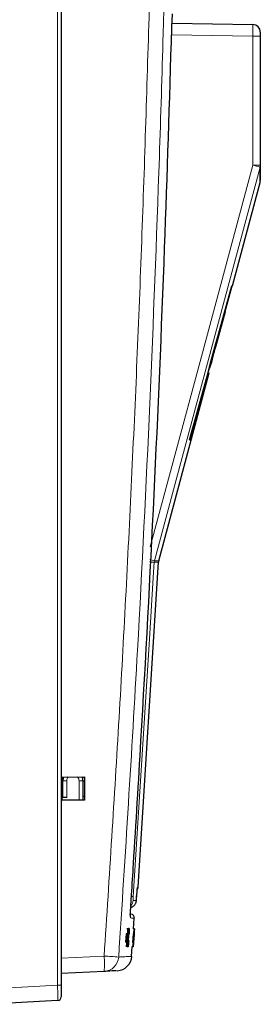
# Paper-space layout 'Blatt3' of a CAD drawing. Header units: millimetres. Extents: x 5 to 418, y 2 to 292.
# Tile 34 of 36: x 338 to 354, y 124 to 188. Entities that reach past the tile are written whole.
import ezdxf

# ---------------------------------------------------------------- set-up
doc = ezdxf.new("R2010")
doc.units = ezdxf.units.MM

psp = doc.layouts.new('Blatt3')

# ---------------------------------------------------------------- linework, layer by layer
at = {"color": 7, "linetype": 'Continuous', "lineweight": 18}
for p, q in [((340.8561, 125.598), (340.8561, 232.8497)), ((353.5018, 187.1327), (348.2455, 187.2244)), ((353.5018, 178.7702), (353.5018, 187.1327)), ((353.993, 187.1327), (353.5018, 187.1327)), ((353.5018, 178.7702), (353.993, 178.7702)), ((347.1138, 153.0248), (347.1299, 153.123)), ((347.3899, 153.0248), (347.1138, 153.0248)), ((341.193, 138.8618), (341.4474, 138.8618)), ((341.4474, 138.8618), (341.4474, 137.779)), ((342.2474, 137.5987), (342.2474, 138.8601)), ((342.493, 138.8601), (342.2474, 138.8601)), ((342.5944, 139.0751), (342.493, 139.0751)), ((346.0154, 131.7972), (346.0159, 131.8046)), ((346.0159, 131.8046), (346.0192, 131.845)), ((345.3999, 128.9677), (345.3946, 128.968)), ((345.3691, 128.5165), (345.3654, 128.5167)), ((345.8104, 128.8868), (345.8096, 128.8868)), ((341.093, 127.3483), (343.8724, 127.494)), ((336.343, 125.3614), (340.8561, 125.598)), ((340.8561, 125.598), (341.093, 125.598))]:
    psp.add_line(p, q, dxfattribs=at)
at = {"color": 7, "linetype": 'Continuous', "lineweight": 25}
for p, q in [((341.093, 232.8497), (341.093, 125.598)), ((348.2706, 187.9739), (353.5018, 187.8826)), ((353.993, 187.3826), (353.993, 187.1327)), ((353.993, 187.1327), (353.993, 178.7702)), ((352.1835, 170.9531), (353.9762, 177.6435)), ((351.7236, 169.2864), (352.1666, 170.9531)), ((352.1835, 170.9531), (352.1381, 170.9531)), ((351.1186, 166.9787), (351.7369, 169.2864)), ((351.6846, 169.2864), (351.7263, 169.2864)), ((351.7236, 169.2864), (351.7369, 169.2864)), ((351.0558, 166.9787), (351.1029, 166.9787)), ((351.1029, 166.9787), (351.1186, 166.9787)), ((350.6916, 165.6436), (350.7461, 165.6436)), ((347.406, 153.1231), (350.672, 165.312)), ((350.6011, 165.312), (350.6522, 165.312)), ((350.6522, 165.312), (350.672, 165.312)), ((349.4094, 160.9531), (349.4709, 160.9531)), ((349.4094, 160.9531), (349.4709, 160.9531)), ((346.077, 131.9807), (347.3899, 153.0248)), ((341.143, 139.0998), (342.5944, 139.1011)), ((341.143, 137.5997), (341.143, 139.0998)), ((341.143, 138.8355), (341.193, 138.8364)), ((341.193, 137.7746), (341.193, 138.8618)), ((342.493, 138.8601), (342.493, 139.101)), ((342.493, 138.8591), (342.5944, 138.8608)), ((342.493, 138.8601), (342.493, 137.5984)), ((342.5944, 139.1011), (342.5944, 137.5983)), ((341.193, 137.8631), (341.143, 137.8639)), ((341.4474, 137.779), (341.143, 137.7737)), ((341.143, 137.7737), (341.193, 137.7746)), ((342.5944, 137.5983), (341.143, 137.5997)), ((342.5944, 137.8386), (342.493, 137.8404)), ((345.5191, 130.2162), (345.6054, 130.2087)), ((345.7677, 129.2513), (345.8133, 129.9445)), ((345.3481, 129.2516), (345.3485, 129.262)), ((345.3984, 129.2587), (345.3485, 129.262)), ((345.3485, 129.262), (345.3489, 129.262)), ((345.4061, 129.2586), (345.3567, 129.2619)), ((345.3775, 128.7285), (345.3984, 129.2587)), ((345.3785, 128.1106), (345.438, 129.0048)), ((345.4271, 129.2584), (345.3788, 129.2616)), ((345.4607, 129.258), (345.3843, 128.1106)), ((345.4349, 129.2583), (345.3851, 128.7266)), ((345.4349, 129.2583), (345.3869, 129.2615)), ((345.4061, 129.2586), (345.3946, 128.968)), ((345.3984, 129.2587), (345.4061, 129.2586)), ((345.3999, 128.9677), (345.4271, 129.2584)), ((345.4254, 128.9713), (345.4081, 128.9725)), ((345.457, 129.2581), (345.4092, 129.2613)), ((345.4607, 129.258), (345.4129, 129.2612)), ((345.4163, 128.8357), (345.4254, 128.9713)), ((345.4271, 129.2584), (345.4349, 129.2583)), ((345.4386, 129.2475), (345.4471, 129.2757)), ((345.497, 129.2724), (345.4481, 129.2756)), ((345.457, 129.2581), (345.4607, 129.258)), ((345.4873, 129.2404), (345.497, 129.2724)), ((345.8223, 129.2472), (345.7724, 129.2505)), ((345.8232, 129.2472), (345.7739, 129.2505)), ((345.8258, 129.2472), (345.7776, 129.2504)), ((345.8268, 129.2472), (345.7788, 129.2504)), ((345.8292, 129.2472), (345.7814, 129.2504)), ((345.8336, 129.2472), (345.785, 129.2504)), ((345.8345, 129.2472), (345.7856, 129.2504)), ((345.7888, 128.7171), (345.8223, 129.2472)), ((345.8268, 129.2472), (345.7896, 128.7153)), ((345.8232, 129.2472), (345.8049, 128.9566)), ((345.8055, 128.9564), (345.8258, 129.2472)), ((345.8077, 128.9382), (345.808, 128.953)), ((345.8223, 129.2472), (345.8232, 129.2472)), ((345.824, 129.1072), (345.8336, 129.2472)), ((345.8345, 129.2472), (345.8254, 129.1071)), ((345.8258, 129.2472), (345.8268, 129.2472)), ((345.8336, 129.2472), (345.8345, 129.2472)), ((345.289, 128.9381), (345.2649, 128.3892)), ((345.3148, 128.3859), (345.2649, 128.3892)), ((345.3389, 128.9348), (345.289, 128.9381)), ((345.314, 128.9379), (345.289, 128.9381)), ((345.3638, 128.9345), (345.314, 128.9379)), ((345.3389, 128.9348), (345.3148, 128.3859)), ((345.3148, 128.3859), (345.3638, 128.9345)), ((345.3197, 128.1112), (345.3775, 128.7285)), ((345.3644, 128.5059), (345.3275, 128.1112)), ((345.3638, 128.9345), (345.3389, 128.9348)), ((345.3775, 128.7285), (345.3456, 128.7306)), ((345.3531, 128.1109), (345.3691, 128.5165)), ((345.3851, 128.7266), (345.3608, 128.1108)), ((345.4163, 128.8357), (345.3954, 128.8371)), ((345.4375, 128.6927), (345.4231, 128.6936)), ((345.4588, 128.5151), (345.4626, 128.4773)), ((345.4922, 128.9387), (345.4835, 128.904)), ((345.7461, 128.9262), (345.7111, 128.3774)), ((345.761, 128.3741), (345.7111, 128.3774)), ((345.7456, 128.0997), (345.7888, 128.7171)), ((345.796, 128.9229), (345.7461, 128.9262)), ((345.7492, 128.9262), (345.7461, 128.9262)), ((345.7742, 128.4946), (345.7465, 128.0997)), ((345.7991, 128.9229), (345.7492, 128.9262)), ((345.7497, 128.0997), (345.7754, 128.5052)), ((345.7896, 128.7153), (345.7507, 128.0997)), ((345.7749, 128.3792), (345.7558, 128.0997)), ((345.796, 128.9229), (345.761, 128.3741)), ((345.761, 128.3741), (345.7991, 128.9229)), ((345.7716, 128.4086), (345.7702, 128.4087)), ((345.7733, 128.4234), (345.7712, 128.4235)), ((345.7716, 128.4086), (345.7733, 128.4234)), ((345.777, 128.4461), (345.7726, 128.4464)), ((345.7741, 128.3793), (345.8108, 128.9151)), ((345.813, 128.9149), (345.7783, 128.379)), ((345.7888, 128.7171), (345.7848, 128.7174)), ((345.7887, 128.644), (345.7851, 128.6443)), ((345.7887, 128.644), (345.7976, 128.7764)), ((345.8107, 128.9028), (345.789, 128.5852)), ((345.7909, 128.5852), (345.789, 128.5853)), ((345.789, 128.5852), (345.7909, 128.5852)), ((345.7909, 128.5852), (345.8104, 128.8868)), ((345.7976, 128.7764), (345.7939, 128.7767)), ((345.7991, 128.9229), (345.796, 128.9229)), ((345.8077, 128.9382), (345.8052, 128.9384)), ((345.3197, 128.1112), (345.2698, 128.1146)), ((345.3275, 128.1112), (345.3197, 128.1112)), ((345.3531, 128.1109), (345.3276, 128.1126)), ((345.3608, 128.1108), (345.3531, 128.1109)), ((345.3785, 128.1106), (345.3608, 128.1118)), ((345.4187, 128.0955), (345.3701, 128.0987)), ((345.3843, 128.1106), (345.3785, 128.1106)), ((345.6507, 127.4726), (345.6921, 128.1022)), ((345.7456, 128.0997), (345.6957, 128.103)), ((345.7518, 128.085), (345.7042, 128.0882)), ((345.7465, 128.0997), (345.7456, 128.0997)), ((345.7497, 128.0997), (345.7465, 128.0999)), ((345.7507, 128.0997), (345.7497, 128.0997)), ((345.7558, 128.0997), (345.7549, 128.0997)), ((345.7594, 128.0997), (345.7558, 128.1)), ((345.7603, 128.0997), (345.7594, 128.0997)), ((343.8724, 126.4954), (341.093, 126.3497)), ((341.093, 125.598), (341.093, 124.849)), ((340.8561, 124.5993), (336.343, 124.3628))]:
    psp.add_line(p, q, dxfattribs=at)
at = {"color": 7, "linetype": 'Continuous', "lineweight": 18, "flags": 128}
for points in [[(346.8612, 154.0172), (350.0877, 166.0442), (353.5018, 178.7702)], [(353.9757, 178.6407), (353.7166, 177.6749), (352.6802, 173.8116), (348.5344, 158.3582), (347.1299, 153.123)], [(347.1138, 153.0248), (347.0515, 152.0267), (346.8021, 148.0345), (345.7593, 131.3419)], [(347.1299, 153.123), (347.2507, 153.123), (347.337, 153.123), (347.3887, 153.123), (347.406, 153.1231)], [(345.5749, 130.0413), (345.58, 130.0135), (345.5815, 129.9652)]]:
    psp.add_lwpolyline(points, dxfattribs=at)
at = {"color": 7, "linetype": 'Continuous', "lineweight": 25, "flags": 128}
psp.add_lwpolyline([(341.4474, 137.779), (341.4035, 137.7783), (341.3607, 137.7775), (341.3206, 137.7768), (341.2842, 137.7762), (341.2528, 137.7756), (341.2273, 137.7752), (341.2085, 137.7748), (341.1969, 137.7746), (341.193, 137.7746)], dxfattribs=at)
at = {"color": 7, "linetype": 'Continuous', "lineweight": 25}
for centre, radius, start, end in [((353.493, 187.3826), 0.5, 0, 89), ((353.493, 187.3826), 0.5, 0, 89), ((347.889, 152.9936), 0.5, 165, 176.429851), ((341.793, 138.8618), 0.6, 156.629068, 180), ((341.893, 138.8601), 0.6, 0, 23.66707), ((345.578, 132.0125), 0.5, 331.940736, 356.223915), ((345.5836, 129.9596), 0.25, 356.220845, 85), ((344.6711, 127.5386), 1, 273, 356.169995), ((340.843, 124.849), 0.25, 273, 0)]:
    psp.add_arc(centre, radius, start, end, dxfattribs=at)
at = {"color": 7, "linetype": 'Continuous', "lineweight": 18}
for centre, radius, start, end in [((346.0839, 150.6699), 29.0628, 74.243821, 75.212411), ((353.5009, 178.7702), 0.4922, 344.753882, 359.997631), ((342.7887, 87.8657), 65.3025, 86.202362, 86.465305), ((342.6763, 137.5356), 16.2112, 74.054445, 75.177968), ((341.7974, 138.8618), 0.35, 137.093217, 180), ((341.8974, 138.8601), 0.35, 0, 43.423902), ((345.2533, 131.1229), 0.5001, 314.543835, 356.434677), ((344.3828, 111.1607), 20.2281, 86.097964, 86.429511), ((338.9914, 52.1844), 75.4676, 85.573426, 86.291699), ((339.0877, 126.9947), 4.8107, 354.042354, 5.957646), ((343.8194, 127.4928), 0.9989, 273.041998, 356.214518)]:
    psp.add_arc(centre, radius, start, end, dxfattribs=at)
for centre, major_axis, ratio, start_param, end_param in [((353.493, 187.1326), (0.0087, 0.75), 0.0116328, 4.7126259, 6.2831176), ((340.843, 125.6), (-0.0131, 1.0007), 0.0130459, 3.1421055, 4.7101628)]:
    psp.add_ellipse(centre, major_axis=major_axis, ratio=ratio, start_param=start_param, end_param=end_param, dxfattribs=at)
at = {"color": 7, "linetype": 'Continuous', "lineweight": 25}
for centre, major_axis, ratio, start_param, end_param in [((-96.007, 17664.8866), (0, 18299.2819), 0.0834692, 3.4375045, 3.4393727), ((-96.007, 16712.2567), (0, 17352.6024), 0.0854681, 3.4478278, 3.4482687), ((-96.007, 17969.7143), (0, 18611.4143), 0.0823932, 3.4363486, 3.4371537)]:
    psp.add_ellipse(centre, major_axis=major_axis, ratio=ratio, start_param=start_param, end_param=end_param, dxfattribs=at)
at = {"color": 7, "linetype": 'Continuous', "lineweight": 18}
for points, knots in [([(343.8724, 127.494), (344.2054, 132.6406), (344.8716, 142.9344), (345.6723, 158.3887), (346.3407, 173.8518), (346.6537, 184.1666), (346.8102, 189.3242)], [0, 0, 0, 0, 0.2499373, 0.4998997, 0.7499374, 1, 1, 1, 1]), ([(347.7558, 189.2969), (347.7373, 188.6305), (347.6443, 185.2984), (347.2025, 171.3049), (346.3406, 151.3401), (345.239, 134.0607), (344.8161, 127.4269)], [0, 0, 0, 0, 0.0322875, 0.1614381, 0.6780666, 1, 1, 1, 1]), ([(345.9604, 131.0955), (345.9758, 131.2918), (345.9944, 131.5282), (346.0128, 131.7645), (346.0159, 131.8046)], [0, 0, 0, 0, 0.8306214, 1, 1, 1, 1]), ([(345.7593, 131.3419), (345.7576, 131.3138), (345.7543, 131.2576), (345.7512, 131.1826), (345.7499, 131.1261), (345.7505, 131.0961), (345.7519, 131.0931), (345.7525, 131.0918)], [0, 0, 0, 0, 0.2147499, 0.4295803, 0.6438152, 0.8575494, 1, 1, 1, 1]), ([(345.7525, 131.0918), (345.7639, 131.092), (345.7981, 131.0926), (345.8484, 131.0935), (345.91, 131.0946), (345.9414, 131.0951), (345.9604, 131.0955)], [0, 0, 0, 0, 0.1241021, 0.3723067, 0.6205165, 1, 1, 1, 1]), ([(345.5815, 129.9652), (345.5788, 129.9775), (345.5732, 130.0021), (345.5732, 130.1275), (345.5777, 130.2459), (345.5789, 130.2776)], [0, 0, 0, 0, 0.42271016, 0.84538709, 1, 1, 1, 1]), ([(345.833, 129.9432), (345.8316, 129.9434), (345.8275, 129.9437), (345.7889, 129.9471), (345.7236, 129.9528), (345.6614, 129.9582), (345.6082, 129.9629), (345.5815, 129.9652)], [0, 0, 0, 0, 0.1655922, 0.4993185, 0.6661964, 0.8330744, 1, 1, 1, 1]), ([(344.8161, 127.4269), (344.8545, 127.4289), (344.9699, 127.435), (345.1382, 127.4438), (345.3092, 127.4527), (345.47, 127.4611), (345.5839, 127.4671), (345.6489, 127.4705), (345.6691, 127.4715), (345.668, 127.4715), (345.6679, 127.4715)], [0, 0, 0, 0, 0.0691301, 0.2073899, 0.3456613, 0.4839223, 0.6913125, 0.8296197, 0.9680007, 1, 1, 1, 1])]:
    psp.add_open_spline(points, degree=3, knots=knots, dxfattribs=at)
at = {"color": 7, "linetype": 'Continuous', "lineweight": 25}
for points, knots in [([(348.26, 187.6629), (348.2636, 187.7757), (348.2707, 188.0011), (348.285, 188.3), (348.2969, 188.4845), (348.3034, 188.5547), (348.3052, 188.5744)], [0, 0, 0, 0, 0.294914, 0.5898439, 0.8848034, 1, 1, 1, 1]), ([(345.6138, 130.9649), (345.6246, 131.1312), (345.6785, 131.9628), (345.902, 135.4556), (346.7502, 149.4305), (347.6311, 167.4984), (348.1118, 182.9117), (348.26, 187.6629)], [0, 0, 0, 0, 0.00880868, 0.04404332, 0.18498229, 0.74876636, 1, 1, 1, 1]), ([(353.993, 178.7702), (353.993, 178.4788), (353.993, 177.8948), (353.993, 177.8131), (353.993, 177.7721)], [0, 0, 0, 0, 0.498968, 1, 1, 1, 1]), ([(353.976, 177.6435), (353.976, 177.6483), (353.976, 177.6578), (353.976, 177.7291), (353.976, 177.8328), (353.9759, 177.9446), (353.9759, 178.0841), (353.9759, 178.2031), (353.9758, 178.3776), (353.9757, 178.5358), (353.9757, 178.6407)], [0, 0, 0, 0, 0.1623254, 0.3300072, 0.4138493, 0.5817845, 0.6657824, 0.7497804, 0.8338749, 1, 1, 1, 1]), ([(350.7461, 165.6436), (350.8099, 165.8844), (350.907, 166.2505), (351.0273, 166.7085), (351.0782, 166.905), (351.104, 167.0047)], [0, 0, 0, 0, 0.48615255, 0.73931308, 1, 1, 1, 1]), ([(350.6191, 165.312), (350.6451, 165.4031), (350.6861, 165.5473), (350.7077, 165.6176), (350.7156, 165.6436)], [0, 0, 0, 0, 0.6313023, 1, 1, 1, 1]), ([(345.9596, 131.0845), (345.962, 131.1139), (345.9808, 131.3515), (345.9992, 131.589), (346.0154, 131.7971)], [0, 0, 0, 0, 0.1240779, 1, 1, 1, 1]), ([(345.9596, 131.0845), (345.962, 131.1139), (345.9803, 131.346), (345.9984, 131.578), (346.0141, 131.7806)], [0, 0, 0, 0, 0.1270247, 1, 1, 1, 1]), ([(346.0152, 131.7934), (346.0168, 131.8141), (346.0212, 131.8722), (346.026, 131.923), (346.0269, 131.9306), (346.0272, 131.9331)], [0, 0, 0, 0, 0.2678687, 0.7537262, 1, 1, 1, 1]), ([(345.5789, 130.2776), (345.5805, 130.3283), (345.5847, 130.4589), (345.5977, 130.7079), (345.6092, 130.8921), (345.6138, 130.9649)], [0, 0, 0, 0, 0.2773341, 0.7146453, 1, 1, 1, 1]), ([(345.5956, 130.6518), (345.6225, 130.6578), (345.7094, 130.6771), (345.8307, 130.774), (345.9187, 130.9046), (345.95, 131.01), (345.958, 131.0648), (345.9598, 131.086), (345.9603, 131.0943), (345.9604, 131.0955)], [0, 0, 0, 0, 0.1299771, 0.4188575, 0.7191197, 0.8943824, 0.9587448, 0.9943365, 1, 1, 1, 1]), ([(345.576, 130.0262), (345.576, 130.0259), (345.5763, 130.0234), (345.5747, 130.0451), (345.5742, 130.1115), (345.5769, 130.2156), (345.5786, 130.2776)], [0, 0, 0, 0, 0.0220414, 0.1973562, 0.5227904, 1, 1, 1, 1]), ([(345.3946, 128.968), (345.3938, 128.9484), (345.3927, 128.9212), (345.3912, 128.8854), (345.3902, 128.8674), (345.3897, 128.8585)], [0, 0, 0, 0, 0.5612826, 0.7817685, 1, 1, 1, 1]), ([(345.3897, 128.8585), (345.3916, 128.8789), (345.395, 128.9153), (345.3984, 128.9517), (345.3999, 128.9677)], [0, 0, 0, 0, 0.5600075, 1, 1, 1, 1]), ([(345.438, 129.0048), (345.4337, 128.9669), (345.426, 128.8993), (345.4193, 128.8552), (345.4163, 128.8357)], [0, 0, 0, 0, 0.5596836, 1, 1, 1, 1]), ([(345.4254, 128.9713), (345.4309, 129.0118), (345.4407, 129.0839), (345.452, 129.2049), (345.457, 129.2581)], [0, 0, 0, 0, 0.56042606, 1, 1, 1, 1]), ([(345.4375, 128.6927), (345.4433, 128.778), (345.4515, 128.8997), (345.4606, 128.9957), (345.4634, 129.0243)], [0, 0, 0, 0, 0.7013473, 1, 1, 1, 1]), ([(345.4878, 129.14), (345.4861, 129.1372), (345.4825, 129.1317), (345.4741, 129.0701), (345.4604, 128.9291), (345.4507, 128.7905), (345.444, 128.6933)], [0, 0, 0, 0, 0.1872228, 0.373905, 0.5607382, 1, 1, 1, 1]), ([(345.4835, 128.904), (345.4854, 128.9397), (345.4891, 129.011), (345.4918, 129.0927), (345.491, 129.1346), (345.4889, 129.1382), (345.4878, 129.14)], [0, 0, 0, 0, 0.2805553, 0.5597378, 0.7796521, 1, 1, 1, 1]), ([(345.497, 129.2724), (345.4989, 129.2682), (345.5028, 129.2599), (345.5027, 129.1767), (345.4988, 129.0636), (345.4944, 128.9803), (345.4922, 128.9387)], [0, 0, 0, 0, 0.28008, 0.5594464, 0.7795484, 1, 1, 1, 1]), ([(345.8114, 128.9555), (345.8096, 128.9282), (345.8059, 128.8736), (345.7998, 128.7857), (345.7971, 128.7498), (345.7955, 128.7279)], [0, 0, 0, 0, 0.280497, 0.5610058, 1, 1, 1, 1]), ([(345.7976, 128.7748), (345.7979, 128.7774), (345.7985, 128.7826), (345.8013, 128.8192), (345.8057, 128.8814), (345.8088, 128.9275), (345.8103, 128.9507)], [0, 0, 0, 0, 0.2806798, 0.5609489, 0.7800549, 1, 1, 1, 1]), ([(345.8049, 128.9566), (345.8036, 128.9371), (345.8019, 128.9099), (345.7996, 128.874), (345.7984, 128.8561), (345.7979, 128.8472)], [0, 0, 0, 0, 0.5612755, 0.7817666, 1, 1, 1, 1]), ([(345.7979, 128.8472), (345.7993, 128.8676), (345.8018, 128.904), (345.8044, 128.9404), (345.8055, 128.9564)], [0, 0, 0, 0, 0.5599936, 1, 1, 1, 1]), ([(345.8204, 129.1148), (345.8201, 129.1123), (345.8195, 129.1074), (345.8161, 129.0612), (345.8119, 129.0004), (345.8091, 128.959), (345.8077, 128.9382)], [0, 0, 0, 0, 0.2800027, 0.5591309, 0.7793233, 1, 1, 1, 1]), ([(345.808, 128.953), (345.811, 128.9976), (345.817, 129.0866), (345.8241, 129.1861), (345.8282, 129.2398), (345.8289, 129.2447), (345.8292, 129.2472)], [0, 0, 0, 0, 0.2802545, 0.5595225, 0.7795926, 1, 1, 1, 1]), ([(345.8103, 128.9507), (345.812, 128.9759), (345.8153, 129.0263), (345.8188, 129.0812), (345.8204, 129.1107), (345.8204, 129.1134), (345.8204, 129.1148)], [0, 0, 0, 0, 0.2794588, 0.5589528, 0.7792549, 1, 1, 1, 1]), ([(345.8292, 129.2472), (345.8291, 129.2426), (345.829, 129.2334), (345.8248, 129.1628), (345.8185, 129.0627), (345.8137, 128.9912), (345.8114, 128.9555)], [0, 0, 0, 0, 0.2801833, 0.559854, 0.7800003, 1, 1, 1, 1]), ([(345.3718, 128.5848), (345.3704, 128.5701), (345.368, 128.5439), (345.3655, 128.5176), (345.3644, 128.5059)], [0, 0, 0, 0, 0.5599928, 1, 1, 1, 1]), ([(345.3691, 128.5165), (345.3696, 128.5292), (345.3705, 128.5519), (345.3714, 128.5747), (345.3718, 128.5848)], [0, 0, 0, 0, 0.5599946, 1, 1, 1, 1]), ([(345.4187, 128.0955), (345.4158, 128.1018), (345.4099, 128.1145), (345.4143, 128.2889), (345.4248, 128.4933), (345.4333, 128.6262), (345.4375, 128.6927)], [0, 0, 0, 0, 0.2799549, 0.5580873, 0.7789122, 1, 1, 1, 1]), ([(345.4626, 128.4773), (345.458, 128.4186), (345.4487, 128.3013), (345.4353, 128.1732), (345.4251, 128.1049), (345.4209, 128.0986), (345.4187, 128.0955)], [0, 0, 0, 0, 0.2802576, 0.5595488, 0.7795894, 1, 1, 1, 1]), ([(345.444, 128.6933), (345.44, 128.6317), (345.4321, 128.5088), (345.4237, 128.3439), (345.4224, 128.2449), (345.4254, 128.2336), (345.427, 128.2279)], [0, 0, 0, 0, 0.28124695, 0.56071746, 0.7801385, 1, 1, 1, 1]), ([(345.427, 128.2279), (345.429, 128.2322), (345.433, 128.2407), (345.4448, 128.3379), (345.4535, 128.4479), (345.4588, 128.5151)], [0, 0, 0, 0, 0.2807114, 0.5609058, 1, 1, 1, 1]), ([(345.7777, 128.445), (345.774, 128.3903), (345.7666, 128.2809), (345.7582, 128.1618), (345.7531, 128.0943), (345.7523, 128.0881), (345.7518, 128.085)], [0, 0, 0, 0, 0.2794005, 0.5590637, 0.7793783, 1, 1, 1, 1]), ([(345.7518, 128.085), (345.7519, 128.0895), (345.752, 128.0986), (345.7571, 128.1837), (345.764, 128.2924), (345.7691, 128.3699), (345.7716, 128.4086)], [0, 0, 0, 0, 0.2799118, 0.5592486, 0.7794764, 1, 1, 1, 1]), ([(345.7607, 128.2174), (345.7611, 128.2206), (345.7618, 128.2269), (345.7663, 128.2893), (345.7717, 128.3664), (345.7752, 128.4195), (345.777, 128.4461)], [0, 0, 0, 0, 0.2798833, 0.55899581, 0.7793218, 1, 1, 1, 1]), ([(345.7733, 128.4234), (345.7714, 128.3936), (345.7675, 128.3343), (345.7628, 128.2603), (345.7607, 128.2222), (345.7607, 128.219), (345.7607, 128.2174)], [0, 0, 0, 0, 0.2808817, 0.5600716, 0.7796527, 1, 1, 1, 1]), ([(345.7797, 128.5735), (345.7787, 128.5588), (345.7768, 128.5326), (345.775, 128.5062), (345.7742, 128.4946)], [0, 0, 0, 0, 0.5600098, 1, 1, 1, 1]), ([(345.7754, 128.5052), (345.7762, 128.5179), (345.7776, 128.5406), (345.779, 128.5634), (345.7797, 128.5735)], [0, 0, 0, 0, 0.5600051, 1, 1, 1, 1]), ([(345.777, 128.4461), (345.7791, 128.478), (345.7833, 128.5417), (345.7878, 128.6135), (345.7902, 128.654), (345.7902, 128.6578), (345.7902, 128.6597)], [0, 0, 0, 0, 0.2797502, 0.559171, 0.7794442, 1, 1, 1, 1]), ([(345.7955, 128.7279), (345.7949, 128.7166), (345.7937, 128.6939), (345.7889, 128.6171), (345.7833, 128.5303), (345.7796, 128.4734), (345.7777, 128.445)], [0, 0, 0, 0, 0.2798082, 0.5591865, 0.7794077, 1, 1, 1, 1]), ([(345.7902, 128.6597), (345.79, 128.6583), (345.7897, 128.6559), (345.789, 128.6477), (345.7887, 128.644)], [0, 0, 0, 0, 0.5597718, 1, 1, 1, 1]), ([(345.7976, 128.7764), (345.7976, 128.776), (345.7976, 128.7752), (345.7976, 128.7749), (345.7976, 128.7748)], [0, 0, 0, 0, 0.5599975, 1, 1, 1, 1]), ([(344.6703, 126.5372), (344.6803, 126.5377), (344.7107, 126.5393), (344.3918, 126.5226), (344.0023, 126.5022), (343.8724, 126.4954)], [0, 0, 0, 0, 0.24855252, 0.7494216, 1, 1, 1, 1])]:
    psp.add_open_spline(points, degree=3, knots=knots, dxfattribs=at)

doc.saveas('drawing.dxf')
